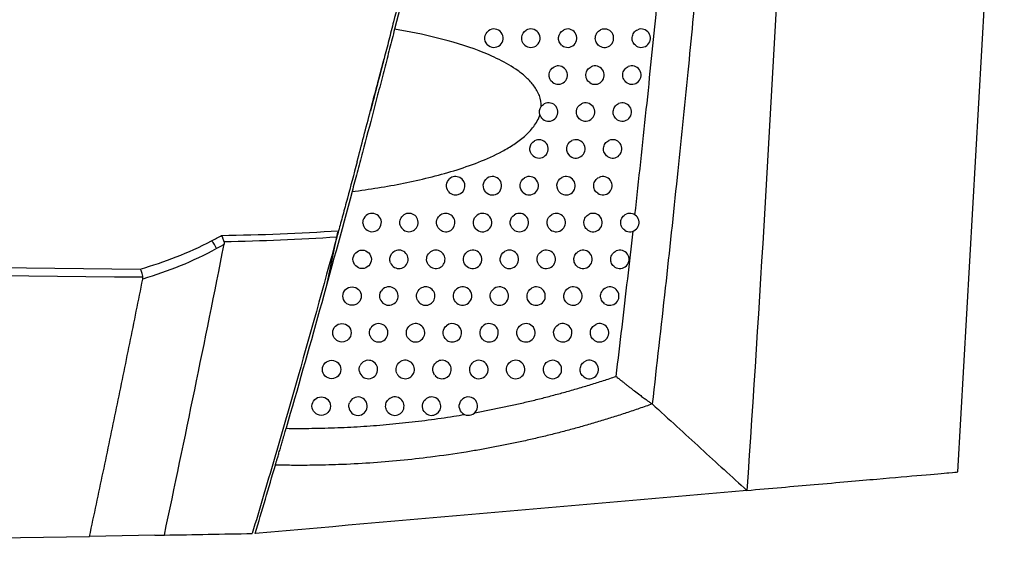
# Model space of a CAD drawing. Header units: millimetres. Extents: x 15358 to 16483, y 10132 to 11382.
# Tile 4 of 166: x 15799 to 15853, y 10595 to 10624. Entities that reach past the tile are written whole.
import ezdxf

# ---------------------------------------------------------------- set-up
doc = ezdxf.new("R2010")
doc.units = ezdxf.units.MM

msp = doc.modelspace()

# ---------------------------------------------------------------- linework, layer by layer
at = {"color": 7, "linetype": 'Continuous', "lineweight": 25}
for p, q in [((15850.427, 10599.882), (15852.96, 10644.003)), ((15819.261, 10622.309), (15819.257, 10622.296)), ((15817.793, 10616.704), (15817.797, 10616.717)), ((15816.737, 10612.901), (15816.126, 10610.014)), ((15707.034, 10594.704), (15803.262, 10596.384)), ((15806.813, 10596.446), (15803.262, 10596.384)), ((15806.813, 10596.446), (15807.325, 10596.455))]:
    msp.add_line(p, q, dxfattribs=at)
for centre in [(15818.073, 10611.426), (15817.525, 10609.431), (15816.971, 10607.437), (15816.412, 10605.444), (15815.846, 10603.454)]:
    msp.add_circle(centre, 0.5, dxfattribs=at)
for centre, radius, start, end in [((15825.237, 10623.433), 0.5, 222.6276, 125.9933), ((15827.237, 10623.433), 0.5, 227.928, 121.2893), ((15829.237, 10623.433), 0.5, 232.0724, 117.7664), ((15831.237, 10623.433), 0.5, 235.448, 115.0313), ((15833.237, 10623.433), 0.5, 238.2794, 112.8558), ((15828.724, 10621.428), 0.5, 231.202, 118.4451), ((15830.724, 10621.428), 0.5, 234.6881, 115.5927), ((15832.724, 10621.428), 0.5, 237.6017, 113.3292), ((15828.206, 10619.425), 0.5, 230.3006, 119.1559), ((15830.206, 10619.425), 0.5, 233.9045, 116.1788), ((15832.206, 10619.425), 0.5, 236.905, 113.8224), ((15827.682, 10617.423), 0.5, 229.3664, 119.9012), ((15829.682, 10617.423), 0.5, 233.0958, 116.7913), ((15831.682, 10617.423), 0.5, 236.1883, 114.3366), ((15823.151, 10615.422), 0.5, 217.1333, 130.8078), ((15825.151, 10615.422), 0.5, 223.5484, 124.9453), ((15827.151, 10615.422), 0.5, 228.3969, 120.6833), ((15829.151, 10615.422), 0.5, 232.2605, 117.4316), ((15831.151, 10615.422), 0.5, 235.4507, 114.8729), ((15818.615, 10613.423), 0.5, 183.1132, 163.7674), ((15820.615, 10613.423), 0.5, 205.4807, 141.8089), ((15822.615, 10613.423), 0.5, 215.5555, 132.2221), ((15824.615, 10613.423), 0.5, 222.3271, 125.9906), ((15826.615, 10613.423), 0.5, 227.3895, 121.505), ((15828.615, 10613.423), 0.5, 231.397, 118.1015), ((15830.615, 10613.423), 0.5, 234.6909, 115.4326), ((15832.615, 10613.423), 0.5, 237.4731, 113.2921), ((15809.238, 10611.711), 0.96, 17.8262, 48.0929), ((15820.073, 10611.426), 0.5, 202.8945, 144.2523), ((15822.073, 10611.426), 0.5, 213.8745, 133.7426), ((15824.073, 10611.426), 0.5, 221.0457, 127.0984), ((15826.073, 10611.426), 0.5, 226.3413, 122.3694), ((15828.073, 10611.426), 0.5, 230.5034, 118.8031), ((15830.073, 10611.426), 0.5, 233.9076, 116.0169), ((15832.073, 10611.426), 0.5, 236.7727, 113.7877), ((15819.525, 10609.431), 0.5, 199.9743, 147.034), ((15821.525, 10609.431), 0.5, 212.0748, 135.3849), ((15823.525, 10609.431), 0.5, 219.698, 128.2749), ((15825.525, 10609.431), 0.5, 225.249, 123.2797), ((15827.525, 10609.431), 0.5, 229.5776, 119.5383), ((15829.525, 10609.431), 0.5, 233.0995, 116.6274), ((15831.525, 10609.431), 0.5, 236.0523, 114.3045), ((15818.971, 10607.437), 0.5, 196.5906, 150.2838), ((15820.971, 10607.437), 0.5, 210.137, 137.1687), ((15822.971, 10607.437), 0.5, 218.2766, 129.5275), ((15824.971, 10607.437), 0.5, 224.1089, 124.2399), ((15826.971, 10607.437), 0.5, 228.6174, 120.3096), ((15828.971, 10607.437), 0.5, 232.265, 117.2656), ((15830.971, 10607.437), 0.5, 235.3108, 114.8434), ((15818.412, 10605.444), 0.5, 192.4955, 154.25), ((15820.412, 10605.444), 0.5, 208.0357, 139.1197), ((15822.412, 10605.444), 0.5, 216.773, 130.8652), ((15824.412, 10605.444), 0.5, 222.9167, 125.2542), ((15826.412, 10605.444), 0.5, 227.6203, 121.1195), ((15828.412, 10605.444), 0.5, 231.4025, 117.9331), ((15830.412, 10605.444), 0.5, 234.5471, 115.4057), ((15817.846, 10603.454), 0.5, 187.0641, 159.5579), ((15819.846, 10603.454), 0.5, 205.7365, 141.2724), ((15821.846, 10603.454), 0.5, 215.1769, 132.2983), ((15823.846, 10603.454), 0.5, 221.6676, 126.3278)]:
    msp.add_arc(centre, radius, start, end, dxfattribs=at)
for points in [[(15828.367, 10661.776), (15825.874, 10649.091), (15823.027, 10636.461), (15819.833, 10623.925)], [(15827.729, 10619.277), (15827.683, 10619.426), (15827.71, 10619.592), (15827.802, 10619.718)], [(15827.802, 10619.718), (15827.845, 10619.778), (15827.899, 10619.826), (15827.962, 10619.861)], [(15827.886, 10619.04), (15827.812, 10619.102), (15827.758, 10619.184), (15827.729, 10619.277)], [(15817.524, 10615.102), (15816.37, 10610.808), (15815.174, 10606.523), (15813.938, 10602.25)], [(15818.116, 10613.396), (15818.113, 10613.453), (15818.119, 10613.509), (15818.135, 10613.563)], [(15810.438, 10612.728), (15812.561, 10612.756), (15814.68, 10612.836), (15816.791, 10612.981)], [(15816.791, 10612.981), (15816.765, 10612.885), (15816.731, 10612.761), (15816.696, 10612.633)], [(15806.018, 10610.898), (15807.332, 10611.276), (15808.628, 10611.775), (15809.88, 10612.426)], [(15816.696, 10612.633), (15814.661, 10612.489), (15812.618, 10612.408), (15810.571, 10612.378)], [(15810.571, 10612.378), (15810.583, 10612.333), (15810.581, 10612.287), (15810.572, 10612.242)], [(15707.034, 10612.061), (15740.028, 10611.646), (15773.023, 10611.262), (15806.018, 10610.898)], [(15810.152, 10612.005), (15808.86, 10611.297), (15807.518, 10610.759), (15806.154, 10610.355)], [(15819.613, 10611.232), (15819.546, 10611.39), (15819.567, 10611.579), (15819.667, 10611.718)], [(15806.158, 10610.449), (15773.117, 10610.805), (15740.075, 10611.182), (15707.034, 10611.59)], [(15806.154, 10610.355), (15806.161, 10610.386), (15806.162, 10610.417), (15806.158, 10610.449)], [(15819.055, 10609.26), (15819.002, 10609.406), (15819.021, 10609.572), (15819.106, 10609.703)], [(15818.492, 10607.294), (15818.453, 10607.424), (15818.47, 10607.567), (15818.537, 10607.684)], [(15817.924, 10605.336), (15817.899, 10605.446), (15817.913, 10605.56), (15817.961, 10605.662)], [(15817.35, 10603.392), (15817.34, 10603.472), (15817.349, 10603.553), (15817.378, 10603.628)], [(15812.261, 10596.541), (15812.63, 10597.778), (15812.996, 10599.016), (15813.358, 10600.255)], [(15838.975, 10598.878), (15830.18, 10598.109), (15821.273, 10597.33), (15812.261, 10596.541)], [(15807.325, 10596.455), (15808.918, 10596.483), (15810.51, 10596.511), (15812.1, 10596.538)]]:
    msp.add_open_spline(points, degree=3, dxfattribs=at)
for points, knots in [([(15838.944, 10660.62), (15838.878, 10659.592), (15838.742, 10657.488), (15838.521, 10654.261), (15838.282, 10650.894), (15838.022, 10647.387), (15837.74, 10643.744), (15837.436, 10639.966), (15837.107, 10636.057), (15836.726, 10631.713), (15836.28, 10626.874), (15835.758, 10621.479), (15835.177, 10615.776), (15834.536, 10609.772), (15834.069, 10605.671), (15833.83, 10603.572)], [0, 0, 0, 0, 0.0539585, 0.1104263, 0.1693731, 0.2307655, 0.294567, 0.3607381, 0.4292363, 0.500016, 0.5890884, 0.6837429, 0.7838656, 0.8893304, 1, 1, 1, 1]), ([(15842.154, 10660.234), (15841.771, 10650.003), (15841.324, 10639.774), (15840.271, 10619.321), (15839.665, 10609.097), (15838.975, 10598.878)], [0, 0, 0, 0, 0.5, 0.5, 1, 1, 1, 1]), ([(15820.231, 10626.123), (15820.091, 10625.567), (15819.94, 10624.967), (15819.695, 10624.004), (15819.61, 10623.671), (15819.438, 10622.997), (15819.35, 10622.656), (15819.261, 10622.309)], [0, 0, 0, 0, 0.5, 0.5, 0.75, 0.75, 1, 1, 1, 1]), ([(15832.892, 10613.84), (15832.998, 10614.801), (15833.209, 10616.706), (15833.51, 10619.539), (15833.799, 10622.318), (15833.981, 10624.154), (15834.072, 10625.063)], [0, 0, 0, 0, 0.25714, 0.5095182, 0.7571373, 1, 1, 1, 1]), ([(15819.833, 10623.925), (15819.745, 10623.58), (15819.654, 10623.225), (15819.47, 10622.506), (15819.376, 10622.14), (15819.184, 10621.397), (15819.086, 10621.019), (15818.887, 10620.253), (15818.786, 10619.868), (15818.487, 10618.725), (15818.289, 10617.972), (15817.993, 10616.858), (15817.896, 10616.492), (15817.706, 10615.782), (15817.614, 10615.437), (15817.524, 10615.102)], [0, 0, 0, 0, 0.125, 0.125, 0.25, 0.25, 0.375, 0.375, 0.5, 0.5, 0.75, 0.75, 0.875, 0.875, 1, 1, 1, 1]), ([(15827.802, 10619.718), (15827.806, 10619.92), (15827.769, 10620.124), (15827.628, 10620.502), (15827.525, 10620.68), (15827.288, 10621.001), (15827.15, 10621.149), (15826.857, 10621.422), (15826.701, 10621.546), (15826.217, 10621.894), (15825.869, 10622.093), (15825.157, 10622.448), (15824.794, 10622.603), (15823.689, 10623.025), (15822.933, 10623.249), (15821.398, 10623.632), (15820.617, 10623.791), (15819.833, 10623.925)], [0, 0, 0, 0, 0.0625, 0.0625, 0.125, 0.125, 0.1875, 0.1875, 0.25, 0.25, 0.375, 0.375, 0.5, 0.5, 0.75, 0.75, 1, 1, 1, 1]), ([(15824.869, 10623.094), (15824.773, 10623.198), (15824.726, 10623.343), (15824.754, 10623.622), (15824.829, 10623.755), (15824.943, 10623.838)], [0, 0, 0, 0, 0.5, 0.5, 1, 1, 1, 1]), ([(15826.902, 10623.062), (15826.786, 10623.166), (15826.726, 10623.325), (15826.754, 10623.634), (15826.844, 10623.78), (15826.977, 10623.86)], [0, 0, 0, 0, 0.5, 0.5, 1, 1, 1, 1]), ([(15828.929, 10623.039), (15828.798, 10623.141), (15828.726, 10623.31), (15828.755, 10623.645), (15828.857, 10623.798), (15829.004, 10623.875)], [0, 0, 0, 0, 0.5, 0.5, 1, 1, 1, 1]), ([(15830.953, 10623.021), (15830.881, 10623.071), (15830.824, 10623.139), (15830.75, 10623.297), (15830.734, 10623.387), (15830.748, 10623.562), (15830.779, 10623.647), (15830.878, 10623.791), (15830.946, 10623.849), (15831.025, 10623.886)], [0, 0, 0, 0, 0.25, 0.25, 0.5, 0.5, 0.75, 0.75, 1, 1, 1, 1]), ([(15832.974, 10623.008), (15832.897, 10623.055), (15832.834, 10623.124), (15832.753, 10623.286), (15832.735, 10623.38), (15832.749, 10623.562), (15832.781, 10623.651), (15832.886, 10623.8), (15832.959, 10623.859), (15833.042, 10623.894)], [0, 0, 0, 0, 0.25, 0.25, 0.5, 0.5, 0.75, 0.75, 1, 1, 1, 1]), ([(15817.797, 10616.717), (15818.035, 10617.625), (15818.281, 10618.567), (15818.777, 10620.461), (15819.021, 10621.394), (15819.261, 10622.309)], [0, 0, 0, 0, 0.5, 0.5, 1, 1, 1, 1]), ([(15819.257, 10622.296), (15819.133, 10621.82), (15818.888, 10620.886), (15818.639, 10619.933), (15818.516, 10619.465)], [0, 0, 0, 0, 0.509721, 1, 1, 1, 1]), ([(15828.411, 10621.038), (15828.283, 10621.141), (15828.213, 10621.308), (15828.243, 10621.637), (15828.342, 10621.79), (15828.486, 10621.868)], [0, 0, 0, 0, 0.5, 0.5, 1, 1, 1, 1]), ([(15830.435, 10621.02), (15830.365, 10621.07), (15830.309, 10621.138), (15830.237, 10621.295), (15830.221, 10621.383), (15830.236, 10621.557), (15830.266, 10621.641), (15830.363, 10621.783), (15830.43, 10621.842), (15830.508, 10621.879)], [0, 0, 0, 0, 0.25, 0.25, 0.5, 0.5, 0.75, 0.75, 1, 1, 1, 1]), ([(15832.456, 10621.006), (15832.38, 10621.054), (15832.319, 10621.123), (15832.24, 10621.284), (15832.222, 10621.377), (15832.236, 10621.557), (15832.268, 10621.645), (15832.372, 10621.793), (15832.444, 10621.852), (15832.526, 10621.887)], [0, 0, 0, 0, 0.25, 0.25, 0.5, 0.5, 0.75, 0.75, 1, 1, 1, 1]), ([(15829.911, 10619.021), (15829.842, 10619.071), (15829.787, 10619.139), (15829.717, 10619.294), (15829.702, 10619.382), (15829.725, 10619.64), (15829.832, 10619.798), (15829.985, 10619.873)], [0, 0, 0, 0, 0.25, 0.25, 0.5, 0.5, 1, 1, 1, 1]), ([(15831.933, 10619.006), (15831.858, 10619.054), (15831.798, 10619.123), (15831.721, 10619.283), (15831.703, 10619.375), (15831.718, 10619.554), (15831.749, 10619.641), (15831.852, 10619.787), (15831.922, 10619.846), (15832.004, 10619.882)], [0, 0, 0, 0, 0.25, 0.25, 0.5, 0.5, 0.75, 0.75, 1, 1, 1, 1]), ([(15817.524, 10615.102), (15818.465, 10615.227), (15819.399, 10615.377), (15821.247, 10615.746), (15822.161, 10615.965), (15823.509, 10616.377), (15823.954, 10616.529), (15824.833, 10616.874), (15825.267, 10617.066), (15825.904, 10617.409), (15826.113, 10617.533), (15826.515, 10617.8), (15826.708, 10617.943), (15827.072, 10618.262), (15827.244, 10618.438), (15827.536, 10618.828), (15827.657, 10619.045), (15827.729, 10619.277)], [0, 0, 0, 0, 0.25, 0.25, 0.5, 0.5, 0.625, 0.625, 0.75, 0.75, 0.8125, 0.8125, 0.875, 0.875, 0.9375, 0.9375, 1, 1, 1, 1]), ([(15827.356, 10617.043), (15827.235, 10617.147), (15827.17, 10617.31), (15827.2, 10617.628), (15827.294, 10617.777), (15827.432, 10617.856)], [0, 0, 0, 0, 0.5, 0.5, 1, 1, 1, 1]), ([(15829.381, 10617.023), (15829.246, 10617.124), (15829.17, 10617.296), (15829.201, 10617.637), (15829.305, 10617.793), (15829.456, 10617.869)], [0, 0, 0, 0, 0.5, 0.5, 1, 1, 1, 1]), ([(15831.403, 10617.007), (15831.33, 10617.056), (15831.271, 10617.125), (15831.195, 10617.284), (15831.179, 10617.375), (15831.193, 10617.552), (15831.224, 10617.638), (15831.325, 10617.783), (15831.395, 10617.842), (15831.476, 10617.878)], [0, 0, 0, 0, 0.25, 0.25, 0.5, 0.5, 0.75, 0.75, 1, 1, 1, 1]), ([(15817.797, 10616.717), (15817.614, 10616.029), (15817.437, 10615.371), (15817.184, 10614.43), (15817.101, 10614.122), (15816.941, 10613.532), (15816.864, 10613.25), (15816.791, 10612.981)], [0, 0, 0, 0, 0.5, 0.5, 0.75, 0.75, 1, 1, 1, 1]), ([(15822.753, 10615.12), (15822.677, 10615.221), (15822.641, 10615.35), (15822.668, 10615.599), (15822.729, 10615.718), (15822.825, 10615.801)], [0, 0, 0, 0, 0.5, 0.5, 1, 1, 1, 1]), ([(15824.789, 10615.078), (15824.69, 10615.182), (15824.64, 10615.33), (15824.669, 10615.614), (15824.747, 10615.75), (15824.865, 10615.832)], [0, 0, 0, 0, 0.5, 0.5, 1, 1, 1, 1]), ([(15826.819, 10615.048), (15826.702, 10615.153), (15826.64, 10615.313), (15826.67, 10615.626), (15826.761, 10615.772), (15826.896, 10615.852)], [0, 0, 0, 0, 0.5, 0.5, 1, 1, 1, 1]), ([(15828.845, 10615.027), (15828.713, 10615.129), (15828.64, 10615.299), (15828.67, 10615.635), (15828.773, 10615.789), (15828.921, 10615.866)], [0, 0, 0, 0, 0.5, 0.5, 1, 1, 1, 1]), ([(15830.868, 10615.01), (15830.796, 10615.06), (15830.738, 10615.129), (15830.664, 10615.286), (15830.648, 10615.376), (15830.663, 10615.552), (15830.694, 10615.637), (15830.793, 10615.781), (15830.862, 10615.839), (15830.941, 10615.876)], [0, 0, 0, 0, 0.25, 0.25, 0.5, 0.5, 0.75, 0.75, 1, 1, 1, 1]), ([(15826.277, 10613.055), (15826.163, 10613.16), (15826.104, 10613.318), (15826.133, 10613.625), (15826.222, 10613.769), (15826.354, 10613.85)], [0, 0, 0, 0, 0.5, 0.5, 1, 1, 1, 1]), ([(15828.303, 10613.033), (15828.174, 10613.136), (15828.104, 10613.303), (15828.134, 10613.634), (15828.234, 10613.787), (15828.38, 10613.864)], [0, 0, 0, 0, 0.5, 0.5, 1, 1, 1, 1]), ([(15830.326, 10613.015), (15830.256, 10613.065), (15830.199, 10613.134), (15830.128, 10613.291), (15830.112, 10613.379), (15830.127, 10613.553), (15830.157, 10613.637), (15830.255, 10613.78), (15830.322, 10613.838), (15830.401, 10613.875)], [0, 0, 0, 0, 0.25, 0.25, 0.5, 0.5, 0.75, 0.75, 1, 1, 1, 1]), ([(15832.346, 10613.002), (15832.271, 10613.05), (15832.21, 10613.119), (15832.13, 10613.28), (15832.113, 10613.373), (15832.127, 10613.553), (15832.159, 10613.641), (15832.263, 10613.789), (15832.335, 10613.847), (15832.418, 10613.883)], [0, 0, 0, 0, 0.25, 0.25, 0.5, 0.5, 0.75, 0.75, 1, 1, 1, 1]), ([(15820.164, 10613.208), (15820.124, 10613.293), (15820.108, 10613.387), (15820.128, 10613.57), (15820.165, 10613.659), (15820.222, 10613.733)], [0, 0, 0, 0, 0.5, 0.5, 1, 1, 1, 1]), ([(15822.208, 10613.133), (15822.138, 10613.232), (15822.105, 10613.356), (15822.131, 10613.597), (15822.189, 10613.712), (15822.279, 10613.794)], [0, 0, 0, 0, 0.5, 0.5, 1, 1, 1, 1]), ([(15824.246, 10613.087), (15824.151, 10613.191), (15824.104, 10613.335), (15824.133, 10613.613), (15824.207, 10613.745), (15824.321, 10613.828)], [0, 0, 0, 0, 0.5, 0.5, 1, 1, 1, 1]), ([(15831.87, 10605.069), (15831.977, 10605.958), (15832.19, 10607.724), (15832.497, 10610.353), (15832.695, 10612.093), (15832.792, 10612.956)], [0, 0, 0, 0, 0.338556, 0.671888, 1, 1, 1, 1]), ([(15807.325, 10596.455), (15807.883, 10599.083), (15808.434, 10601.712), (15809.516, 10606.974), (15810.049, 10609.607), (15810.572, 10612.242)], [0, 0, 0, 0, 0.5, 0.5, 1, 1, 1, 1]), ([(15809.88, 10612.426), (15809.976, 10612.476), (15810.071, 10612.526), (15810.167, 10612.578), (15810.258, 10612.627), (15810.348, 10612.678), (15810.438, 10612.728)], [0, 0, 0, 0, 0.0003657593, 0.0003657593, 0.0003657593, 0.0007139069, 0.0007139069, 0.0007139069, 0.0007139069]), ([(15810.572, 10612.242), (15810.528, 10612.216), (15810.484, 10612.191), (15810.44, 10612.165), (15810.344, 10612.111), (15810.249, 10612.057), (15810.152, 10612.005)], [0, 0, 0, 0, 0.000173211, 0.000173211, 0.000173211, 0.0005462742, 0.0005462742, 0.0005462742, 0.0005462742]), ([(15810.571, 10612.378), (15810.554, 10612.444), (15810.533, 10612.508), (15810.488, 10612.629), (15810.463, 10612.683), (15810.438, 10612.728)], [0, 0, 0, 0, 0.5, 0.5, 1, 1, 1, 1]), ([(15816.696, 10612.633), (15815.962, 10609.942), (15814.837, 10605.911), (15813.676, 10601.891), (15813.09, 10599.882), (15812.893, 10599.213), (15812.498, 10597.875), (15812.299, 10597.207), (15812.1, 10596.538)], [0, 0, 0, 0, 0.5, 0.75, 0.75, 0.875, 0.875, 1, 1, 1, 1]), ([(15821.658, 10611.148), (15821.593, 10611.245), (15821.564, 10611.364), (15821.589, 10611.597), (15821.643, 10611.706), (15821.727, 10611.787)], [0, 0, 0, 0, 0.5, 0.5, 1, 1, 1, 1]), ([(15823.696, 10611.098), (15823.606, 10611.201), (15823.562, 10611.342), (15823.59, 10611.613), (15823.662, 10611.742), (15823.772, 10611.825)], [0, 0, 0, 0, 0.5, 0.5, 1, 1, 1, 1]), ([(15825.728, 10611.064), (15825.618, 10611.169), (15825.562, 10611.325), (15825.591, 10611.625), (15825.677, 10611.767), (15825.806, 10611.849)], [0, 0, 0, 0, 0.5, 0.5, 1, 1, 1, 1]), ([(15827.755, 10611.04), (15827.63, 10611.144), (15827.562, 10611.309), (15827.592, 10611.635), (15827.69, 10611.786), (15827.832, 10611.864)], [0, 0, 0, 0, 0.5, 0.5, 1, 1, 1, 1]), ([(15829.779, 10611.022), (15829.709, 10611.073), (15829.655, 10611.141), (15829.585, 10611.296), (15829.57, 10611.384), (15829.585, 10611.556), (15829.615, 10611.639), (15829.711, 10611.78), (15829.777, 10611.838), (15829.854, 10611.876)], [0, 0, 0, 0, 0.25, 0.25, 0.5, 0.5, 0.75, 0.75, 1, 1, 1, 1]), ([(15831.799, 10611.008), (15831.725, 10611.057), (15831.665, 10611.126), (15831.588, 10611.286), (15831.571, 10611.378), (15831.585, 10611.556), (15831.617, 10611.643), (15831.719, 10611.789), (15831.79, 10611.848), (15831.872, 10611.884)], [0, 0, 0, 0, 0.25, 0.25, 0.5, 0.5, 0.75, 0.75, 1, 1, 1, 1]), ([(15806.158, 10610.449), (15806.146, 10610.544), (15806.126, 10610.637), (15806.077, 10610.793), (15806.047, 10610.857), (15806.018, 10610.898)], [0, 0, 0, 0, 0.5, 0.5, 1, 1, 1, 1]), ([(15803.262, 10596.384), (15803.509, 10597.547), (15804.003, 10599.873), (15804.731, 10603.365), (15805.449, 10606.858), (15805.919, 10609.189), (15806.154, 10610.355)], [0, 0, 0, 0, 0.250001, 0.4999999, 0.7499988, 1, 1, 1, 1]), ([(15821.102, 10609.165), (15821.042, 10609.26), (15821.016, 10609.373), (15821.041, 10609.597), (15821.09, 10609.702), (15821.169, 10609.782)], [0, 0, 0, 0, 0.5, 0.5, 1, 1, 1, 1]), ([(15823.141, 10609.111), (15823.055, 10609.214), (15823.015, 10609.351), (15823.042, 10609.615), (15823.111, 10609.74), (15823.216, 10609.823)], [0, 0, 0, 0, 0.5, 0.5, 1, 1, 1, 1]), ([(15825.173, 10609.076), (15825.068, 10609.18), (15825.014, 10609.333), (15825.043, 10609.627), (15825.127, 10609.767), (15825.251, 10609.849)], [0, 0, 0, 0, 0.5, 0.5, 1, 1, 1, 1]), ([(15827.201, 10609.05), (15827.079, 10609.154), (15827.014, 10609.317), (15827.044, 10609.638), (15827.139, 10609.787), (15827.279, 10609.866)], [0, 0, 0, 0, 0.5, 0.5, 1, 1, 1, 1]), ([(15829.225, 10609.031), (15829.09, 10609.132), (15829.014, 10609.305), (15829.045, 10609.646), (15829.15, 10609.802), (15829.301, 10609.878)], [0, 0, 0, 0, 0.5, 0.5, 1, 1, 1, 1]), ([(15831.246, 10609.016), (15831.173, 10609.065), (15831.114, 10609.134), (15831.039, 10609.293), (15831.022, 10609.384), (15831.037, 10609.561), (15831.068, 10609.647), (15831.169, 10609.792), (15831.239, 10609.85), (15831.319, 10609.886)], [0, 0, 0, 0, 0.25, 0.25, 0.5, 0.5, 0.75, 0.75, 1, 1, 1, 1]), ([(15820.539, 10607.186), (15820.485, 10607.278), (15820.463, 10607.386), (15820.486, 10607.597), (15820.532, 10607.698), (15820.605, 10607.777)], [0, 0, 0, 0, 0.5, 0.5, 1, 1, 1, 1]), ([(15822.579, 10607.127), (15822.499, 10607.229), (15822.461, 10607.361), (15822.488, 10607.618), (15822.553, 10607.74), (15822.653, 10607.822)], [0, 0, 0, 0, 0.5, 0.5, 1, 1, 1, 1]), ([(15824.612, 10607.089), (15824.511, 10607.193), (15824.46, 10607.343), (15824.489, 10607.631), (15824.57, 10607.768), (15824.69, 10607.85)], [0, 0, 0, 0, 0.5, 0.5, 1, 1, 1, 1]), ([(15826.641, 10607.061), (15826.523, 10607.166), (15826.46, 10607.327), (15826.49, 10607.642), (15826.583, 10607.789), (15826.719, 10607.868)], [0, 0, 0, 0, 0.5, 0.5, 1, 1, 1, 1]), ([(15828.665, 10607.041), (15828.533, 10607.144), (15828.46, 10607.313), (15828.491, 10607.651), (15828.594, 10607.804), (15828.742, 10607.881)], [0, 0, 0, 0, 0.5, 0.5, 1, 1, 1, 1]), ([(15830.687, 10607.025), (15830.615, 10607.075), (15830.558, 10607.144), (15830.484, 10607.302), (15830.468, 10607.391), (15830.483, 10607.567), (15830.514, 10607.652), (15830.614, 10607.795), (15830.682, 10607.854), (15830.761, 10607.89)], [0, 0, 0, 0, 0.25, 0.25, 0.5, 0.5, 0.75, 0.75, 1, 1, 1, 1]), ([(15822.011, 10605.145), (15821.936, 10605.246), (15821.902, 10605.374), (15821.928, 10605.622), (15821.99, 10605.74), (15822.085, 10605.822)], [0, 0, 0, 0, 0.5, 0.5, 1, 1, 1, 1]), ([(15824.046, 10605.104), (15823.948, 10605.208), (15823.9, 10605.355), (15823.922, 10605.566), (15823.945, 10605.636), (15824.017, 10605.758), (15824.065, 10605.811), (15824.123, 10605.853)], [0, 0, 0, 0, 0.5, 0.5, 0.75, 0.75, 1, 1, 1, 1]), ([(15826.075, 10605.075), (15825.96, 10605.18), (15825.9, 10605.338), (15825.93, 10605.647), (15826.02, 10605.792), (15826.153, 10605.872)], [0, 0, 0, 0, 0.5, 0.5, 1, 1, 1, 1]), ([(15828.1, 10605.054), (15827.971, 10605.157), (15827.9, 10605.325), (15827.931, 10605.656), (15828.032, 10605.809), (15828.177, 10605.886)], [0, 0, 0, 0, 0.5, 0.5, 1, 1, 1, 1]), ([(15830.122, 10605.037), (15830.051, 10605.087), (15829.995, 10605.156), (15829.924, 10605.312), (15829.908, 10605.401), (15829.924, 10605.575), (15829.954, 10605.659), (15830.052, 10605.801), (15830.119, 10605.859), (15830.197, 10605.896)], [0, 0, 0, 0, 0.25, 0.25, 0.5, 0.5, 0.75, 0.75, 1, 1, 1, 1]), ([(15819.97, 10605.209), (15819.923, 10605.298), (15819.904, 10605.4), (15819.926, 10605.599), (15819.968, 10605.695), (15820.034, 10605.772)], [0, 0, 0, 0, 0.5, 0.5, 1, 1, 1, 1]), ([(15824.2, 10603.1), (15824.434, 10603.143), (15824.904, 10603.23), (15825.606, 10603.371), (15826.308, 10603.522), (15827.008, 10603.681), (15827.707, 10603.851), (15828.405, 10604.03), (15829.101, 10604.218), (15829.796, 10604.416), (15830.489, 10604.624), (15831.181, 10604.84), (15831.64, 10604.992), (15831.87, 10605.069)], [0, 0, 0, 0, 0.089949, 0.180075, 0.270382, 0.360876, 0.451562, 0.542444, 0.63353, 0.724822, 0.816328, 0.908052, 1, 1, 1, 1]), ([(15831.87, 10605.069), (15831.891, 10605.05), (15831.94, 10605.009), (15832.022, 10604.942), (15832.121, 10604.862), (15832.238, 10604.769), (15832.36, 10604.674), (15832.488, 10604.574), (15832.654, 10604.444), (15832.879, 10604.271), (15833.127, 10604.084), (15833.351, 10603.914), (15833.527, 10603.785), (15833.661, 10603.688), (15833.759, 10603.619), (15833.808, 10603.587), (15833.83, 10603.572)], [0, 0, 0, 0, 0.033573, 0.074974, 0.124731, 0.183096, 0.249929, 0.306624, 0.374479, 0.49956, 0.644624, 0.749587, 0.842443, 0.91648, 0.962648, 1, 1, 1, 1]), ([(15819.396, 10603.237), (15819.355, 10603.322), (15819.339, 10603.417), (15819.36, 10603.603), (15819.397, 10603.693), (15819.456, 10603.766)], [0, 0, 0, 0, 0.5, 0.5, 1, 1, 1, 1]), ([(15821.437, 10603.166), (15821.368, 10603.265), (15821.336, 10603.388), (15821.363, 10603.628), (15821.42, 10603.742), (15821.51, 10603.823)], [0, 0, 0, 0, 0.5, 0.5, 1, 1, 1, 1]), ([(15823.473, 10603.121), (15823.38, 10603.225), (15823.335, 10603.368), (15823.364, 10603.643), (15823.438, 10603.774), (15823.55, 10603.856)], [0, 0, 0, 0, 0.5, 0.5, 1, 1, 1, 1]), ([(15833.83, 10603.572), (15833.596, 10603.489), (15833.129, 10603.323), (15832.424, 10603.086), (15831.715, 10602.857), (15831.003, 10602.638), (15830.287, 10602.428), (15829.568, 10602.227), (15828.846, 10602.036), (15828.121, 10601.853), (15827.394, 10601.681), (15826.663, 10601.518), (15825.931, 10601.364), (15825.195, 10601.22), (15824.458, 10601.085), (15823.326, 10600.894), (15821.342, 10600.609), (15819.031, 10600.385), (15816.887, 10600.274), (15815.467, 10600.239), (15814.321, 10600.236), (15813.649, 10600.249), (15813.358, 10600.255)], [0, 0, 0, 0, 0.036013, 0.072022, 0.108028, 0.14403, 0.180028, 0.216023, 0.252014, 0.288001, 0.323985, 0.359966, 0.395943, 0.431917, 0.467888, 0.503857, 0.59699, 0.755715, 0.836414, 0.904022, 0.958549, 1, 1, 1, 1]), ([(15833.83, 10603.572), (15834.731, 10602.75), (15835.608, 10601.945), (15836.895, 10600.772), (15837.318, 10600.386), (15838.155, 10599.625), (15838.569, 10599.249), (15838.975, 10598.878)], [0, 0, 0, 0, 0.5, 0.5, 0.75, 0.75, 1, 1, 1, 1]), ([(15813.938, 10602.25), (15814.173, 10602.248), (15814.641, 10602.243), (15815.344, 10602.249), (15816.047, 10602.263), (15816.75, 10602.286), (15817.452, 10602.318), (15818.155, 10602.359), (15818.856, 10602.41), (15819.558, 10602.47), (15820.258, 10602.538), (15820.958, 10602.616), (15821.657, 10602.703), (15822.356, 10602.8), (15823.014, 10602.899), (15823.44, 10602.969), (15823.633, 10603.001)], [0, 0, 0, 0, 0.071944, 0.143928, 0.215953, 0.288025, 0.360146, 0.432321, 0.504553, 0.576845, 0.649202, 0.721627, 0.794123, 0.866696, 0.939349, 1, 1, 1, 1]), ([(15813.358, 10600.255), (15813.363, 10600.27), (15813.372, 10600.302), (15813.389, 10600.36), (15813.409, 10600.427), (15813.431, 10600.504), (15813.457, 10600.592), (15813.497, 10600.73), (15813.554, 10600.925), (15813.627, 10601.177), (15813.703, 10601.436), (15813.769, 10601.666), (15813.824, 10601.856), (15813.867, 10602.003), (15813.904, 10602.132), (15813.928, 10602.213), (15813.938, 10602.25)], [0, 0, 0, 0, 0.031695, 0.067201, 0.106691, 0.150292, 0.198095, 0.250173, 0.371669, 0.499975, 0.628102, 0.749607, 0.825976, 0.892946, 0.950805, 1, 1, 1, 1]), ([(15838.975, 10598.878), (15840.238, 10598.989), (15842.985, 10599.229), (15846.178, 10599.509), (15848.632, 10599.723), (15850.16, 10599.857), (15850.345, 10599.873), (15850.437, 10599.881)], [0, 0, 0, 0, 0.174965, 0.380566, 0.586166, 0.794376, 1, 1, 1, 1])]:
    msp.add_open_spline(points, degree=3, knots=knots, dxfattribs=at)

doc.saveas('drawing.dxf')
